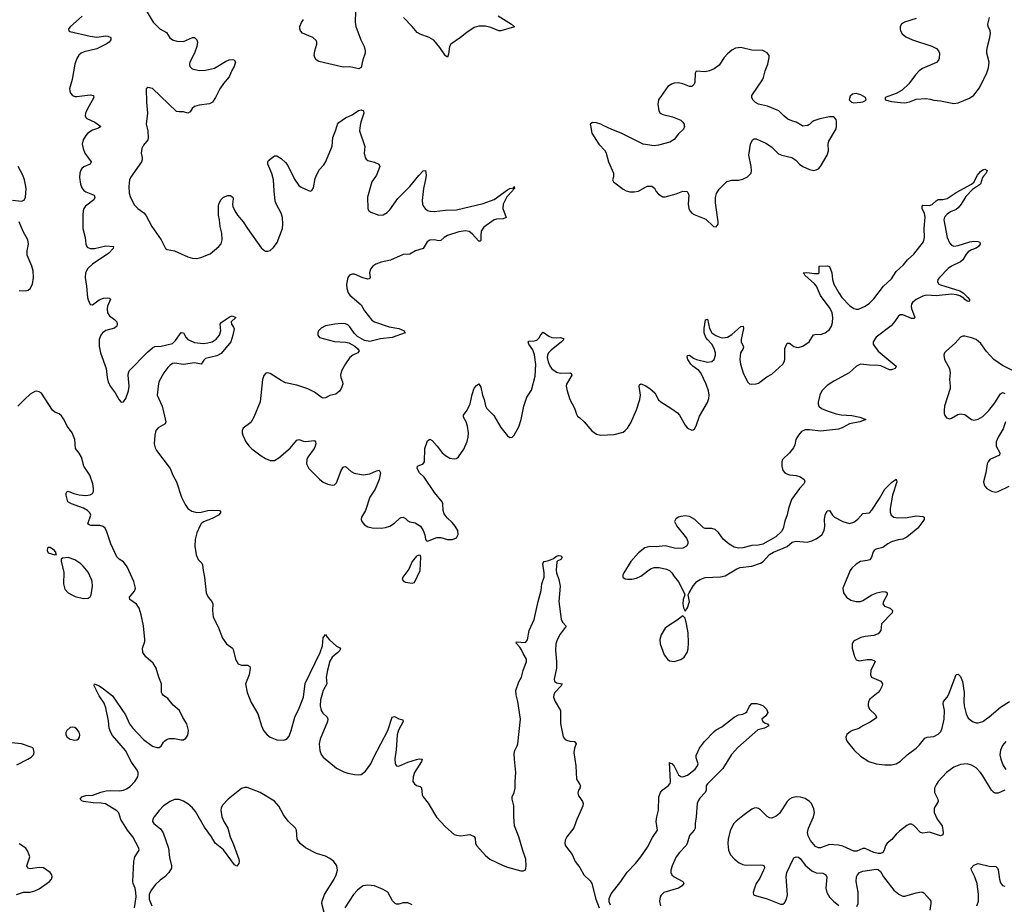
# Model space of a CAD drawing. Header units: inches. Extents: x 1694897 to 1849880, y 907231 to 1017944.
# Tile 48 of 171: x 1714955 to 1723825, y 992983 to 1000952. Entities that reach past the tile are written whole.
import ezdxf

# ---------------------------------------------------------------- set-up
doc = ezdxf.new("R2010")
doc.units = ezdxf.units.IN
doc.header["$MEASUREMENT"] = 0
for name, color, linetype in [('B7010', 7, 'Continuous'), ('B7020', 7, 'Continuous'), ('B7919', 7, 'Continuous'), ('B7929', 7, 'Continuous')]:
    doc.layers.add(name, color=color, linetype=linetype)

msp = doc.modelspace()

# ---------------------------------------------------------------- linework, layer by layer
at = {"layer": 'B7010', "color": 6}
for points, elevation in [([(1716085.9, 1001050), (1716157.4, 1000930), (1716216.6, 1000870), (1716276, 1000836), (1716308.4, 1000788.4), (1716330, 1000770.7), (1716370, 1000759.1), (1716430, 1000756.3), (1716511, 1000791), (1716530, 1000791.1), (1716550, 1000771.6), (1716556.3, 1000750), (1716551.9, 1000710), (1716528.9, 1000651.1), (1716487.5, 1000570), (1716483.6, 1000550), (1716488.3, 1000530), (1716508.3, 1000510), (1716570, 1000495.1), (1716630, 1000496.3), (1716710, 1000516.2), (1716810, 1000576.3), (1716840.9, 1000590), (1716870, 1000593.5), (1716886.8, 1000590), (1716897.6, 1000570), (1716887.8, 1000530), (1716866.5, 1000493.5), (1716842.7, 1000437.3), (1716790, 1000376.4), (1716757.1, 1000330), (1716717.2, 1000250), (1716690.6, 1000210), (1716664.8, 1000195.2), (1716570, 1000182.8), (1716529.8, 1000170.2), (1716507.9, 1000152.1), (1716490, 1000122.3), (1716470, 1000111), (1716430, 1000120.6), (1716390, 1000120.8), (1716365.9, 1000125.9), (1716150, 1000331.5), (1716110, 1000339.5), (1716094.8, 1000330), (1716096.6, 1000210), (1716105.8, 1000110), (1716095.1, 1000010), (1716097.2, 1000000)], 800), ([(1717979.3, 1001030), (1717976.6, 1000930), (1717981.6, 1000890), (1718027.5, 1000770), (1718059.1, 1000710), (1718067.8, 1000670), (1718066.7, 1000650), (1718046.4, 1000590), (1718030, 1000519.8), (1718010, 1000508.2), (1717930, 1000526.6), (1717870, 1000523.9), (1717650, 1000574.5), (1717626.9, 1000590), (1717613, 1000610), (1717607.4, 1000630), (1717612.1, 1000670), (1717631.5, 1000730), (1717631.6, 1000750), (1717625, 1000765), (1717594, 1000790), (1717502.9, 1000830), (1717484.9, 1000850), (1717478, 1000870), (1717478.4, 1000890), (1717493.2, 1000926.8), (1717510, 1000952.1)], 800), ([(1715516.3, 1000983.7), (1715411.3, 1000890), (1715394.6, 1000870), (1715398, 1000850), (1715406.4, 1000846.4), (1715590, 1000803.7), (1715650, 1000795.2), (1715730, 1000805.3), (1715750, 1000802.2), (1715774.7, 1000790), (1715775.1, 1000770), (1715760.7, 1000750), (1715735.1, 1000730), (1715650, 1000690), (1715536.7, 1000663.3), (1715509.3, 1000650.7), (1715488.3, 1000631.7), (1715470, 1000602.2), (1715450.7, 1000550), (1715428.3, 1000411.7), (1715403.9, 1000330), (1715405.4, 1000310), (1715413.1, 1000290), (1715430, 1000269.4), (1715450, 1000260.1), (1715470, 1000258.7), (1715590, 1000273.9), (1715618.9, 1000270), (1715623.5, 1000250), (1715565.2, 1000150), (1715548.6, 1000110), (1715545.4, 1000085.4), (1715549.5, 1000070), (1715560.8, 1000060.8), (1715631.8, 1000030), (1715672.5, 1000000)], 700), ([(1719265.4, 1000985.4), (1719386.4, 1000910), (1719412.7, 1000887.3), (1719290, 1000849.9), (1719270, 1000852.5), (1719200.3, 1000880.3), (1719150, 1000893.2), (1719090, 1000892.9), (1719050, 1000880.5), (1718982.5, 1000837.5), (1718924.4, 1000790), (1718839.1, 1000730), (1718827.8, 1000710), (1718818.7, 1000641.3), (1718810, 1000614.7), (1718790, 1000625.4), (1718740.3, 1000700.3), (1718686.7, 1000766.7), (1718644.4, 1000790), (1718561.7, 1000821.7), (1718536.3, 1000836.3), (1718490.6, 1000890), (1718411.3, 1000970)], 800), ([(1717814.1, 1000000), (1717816.9, 1000010), (1717830, 1000026.8), (1717890, 1000068.4), (1717950, 1000094.5), (1718007.1, 1000132.9), (1718030, 1000139.6), (1718052.1, 1000132.1), (1718054.3, 1000110), (1718026.5, 1000030), (1718023, 1000000)], 800)]:
    msp.add_lwpolyline(points, dxfattribs=dict(at, elevation=elevation))
at = {"layer": 'B7020', "color": 6, "elevation": 900}
for points in [[(1723030, 1000961.7), (1722927, 1000930), (1722898, 1000910), (1722887.2, 1000890), (1722886.4, 1000870), (1722891.1, 1000850), (1722904.7, 1000824.7), (1722937.6, 1000797.6), (1722996.4, 1000770), (1723172.8, 1000712.8), (1723212.7, 1000692.7), (1723231.9, 1000671.9), (1723240.1, 1000650), (1723237.8, 1000602.2), (1723232.5, 1000587.5), (1723212.8, 1000567.2), (1723089.2, 1000510.8), (1723058.5, 1000490), (1723024.5, 1000455.5), (1722966.3, 1000373.7), (1722903.4, 1000316.6), (1722850, 1000286.6), (1722750.8, 1000250), (1722751, 1000231), (1722810, 1000216), (1722890, 1000204.4), (1722930, 1000203.2), (1722970, 1000212.4), (1723030, 1000235.4), (1723117.3, 1000242.7), (1723157, 1000237), (1723190, 1000225.4), (1723250, 1000220.6), (1723370, 1000197.1), (1723410, 1000203.2), (1723510, 1000243.7), (1723550, 1000272.1), (1723600.9, 1000339.1), (1723666.9, 1000473.1), (1723681.9, 1000518.1), (1723689.5, 1000570), (1723668.7, 1000648.7), (1723667.6, 1000670), (1723673.6, 1000710), (1723695.8, 1000790), (1723699.9, 1000830), (1723696.9, 1000850), (1723678.6, 1000890), (1723677.7, 1000910), (1723690.9, 1000970)], [(1721999.9, 1000000), (1721950, 1000029.7), (1721910, 1000039.5), (1721875.7, 1000055.7), (1721841.9, 1000081.9), (1721792.6, 1000130), (1721778.1, 1000138.1), (1721692.3, 1000172.3), (1721610, 1000189.4), (1721584.9, 1000204.9), (1721558.8, 1000230), (1721549.3, 1000250), (1721551.6, 1000270), (1721647.3, 1000410), (1721656.8, 1000430), (1721671.3, 1000490), (1721695.9, 1000550), (1721706.6, 1000610), (1721705.7, 1000630), (1721690, 1000651.8), (1721650, 1000673.3), (1721550, 1000676.3), (1721450, 1000702.3), (1721403.4, 1000696.6), (1721370, 1000677.4), (1721330, 1000642.7), (1721301.6, 1000610), (1721257.2, 1000542.8), (1721212, 1000508), (1721170, 1000490.7), (1721130, 1000482.5), (1721050, 1000489.2), (1721039.3, 1000470), (1721037.4, 1000390), (1721031.7, 1000370), (1721010, 1000351.3), (1720990, 1000350.9), (1720930, 1000374.9), (1720890, 1000383.4), (1720850, 1000378.8), (1720826, 1000370), (1720793.7, 1000350), (1720710.2, 1000230), (1720702.6, 1000190), (1720711.3, 1000130), (1720724.4, 1000110), (1720750, 1000096.8), (1720836.1, 1000076.1), (1720910, 1000046), (1720930.1, 1000030), (1720941, 1000010), (1720942.3, 1000000)], [(1722313.9, 1000000), (1722314.1, 1000034.1), (1722310, 1000053.2), (1722290, 1000075.6), (1722250, 1000076.8), (1722162.8, 1000057.2), (1722110, 1000040.5), (1722091.2, 1000028.8), (1722070, 1000006.3), (1722054.8, 1000000)], [(1720210.6, 1000000), (1720189.6, 1000010), (1720150, 1000022.5), (1720113.8, 1000026.2), (1720094.9, 1000010), (1720096.5, 1000000)]]:
    msp.add_lwpolyline(points, dxfattribs=at)
msp.add_lwpolyline([(1722490, 1000287.3), (1722458, 1000282), (1722436.4, 1000263.6), (1722428.5, 1000230), (1722449, 1000209), (1722470, 1000203.7), (1722530, 1000208.7), (1722549.4, 1000210.6), (1722574.8, 1000225.2), (1722579, 1000230), (1722574, 1000250), (1722533.6, 1000273.6)], close=True, dxfattribs=at)
at = {"layer": 'B7919', "color": 6}
for points, elevation in [([(1715672.5, 1000000), (1715686, 999990), (1715665.7, 999974.3), (1715610, 999958), (1715569.3, 999930.7), (1715551.2, 999910), (1715527.9, 999870), (1715518.4, 999830), (1715525.6, 999790), (1715541.9, 999750), (1715597.8, 999670), (1715590.7, 999650), (1715532.6, 999627.4), (1715513.2, 999610), (1715504.9, 999595.1), (1715497.3, 999570), (1715494.7, 999530), (1715503.7, 999470), (1715515.8, 999435.8), (1715532.3, 999412.3), (1715550, 999400.4), (1715625.5, 999370), (1715630.4, 999350.4), (1715621.4, 999330), (1715547.7, 999272.3), (1715533.6, 999250), (1715527.9, 999230), (1715523.7, 999190), (1715524.1, 999070), (1715544.3, 998990), (1715550.5, 998930), (1715563.3, 998903.3), (1715590.5, 998890.5), (1715630, 998891.4), (1715730, 998914.4), (1715799.3, 998910), (1715797.1, 998890), (1715757.3, 998850), (1715610, 998748.2), (1715568.7, 998710), (1715555.1, 998690), (1715547.7, 998670), (1715543.1, 998630), (1715556.9, 998550), (1715566.1, 998450), (1715570, 998428.9), (1715590, 998384.9), (1715610, 998384.1), (1715670, 998428.5), (1715710, 998442.5), (1715750, 998445.7), (1715762.8, 998442.8), (1715773.8, 998433.8), (1715745, 998370), (1715741.4, 998350), (1715746.6, 998310), (1715763.4, 998283.4), (1715810.1, 998250), (1715828.6, 998230), (1715834.2, 998210), (1715830.1, 998190), (1715808.4, 998171.6), (1715730, 998152.4), (1715701.3, 998130), (1715685.2, 998110), (1715670.7, 998070), (1715670.1, 998010), (1715683.9, 997950), (1715734, 997810), (1715741.5, 997730), (1715750.2, 997690), (1715770.2, 997650), (1715814, 997590), (1715850, 997526.3), (1715870, 997507.6), (1715890, 997510.2), (1715910, 997538.5), (1715935.3, 997610), (1715941, 997650), (1715931.8, 997750), (1715933.6, 997770), (1715942, 997790), (1716104.6, 997955.4), (1716150, 997994.9), (1716171.9, 998008.1), (1716230.1, 998010.1), (1716330, 998036.1), (1716358.9, 998061.1), (1716410, 998132.8), (1716430, 998130.2), (1716451, 998091), (1716470, 998071.7), (1716530, 998043.3), (1716610, 998035.3), (1716650, 998039.6), (1716688.8, 998051.2), (1716725.1, 998074.9), (1716755.2, 998110), (1716766.8, 998150), (1716761.7, 998210), (1716770, 998223.6), (1716850, 998277.6), (1716870, 998283.1), (1716902, 998270), (1716859.3, 998230), (1716862.4, 998210), (1716882, 998182), (1716886.5, 998166.5), (1716875.9, 998110), (1716856.7, 998050), (1716770, 997943.8), (1716730, 997923), (1716630, 997898.6), (1716614.7, 997885.3), (1716590, 997847.8), (1716530, 997860.9), (1716430, 997846.7), (1716350, 997857.3), (1716330, 997854.1), (1716310, 997841.2), (1716290, 997819.9), (1716253, 997770), (1716209.5, 997690), (1716200.8, 997650), (1716194, 997570), (1716239.3, 997470), (1716271.8, 997328.2), (1716265, 997310), (1716203.5, 997276.5), (1716181.4, 997250), (1716171.2, 997210), (1716164.7, 997130), (1716173.6, 997093.6), (1716187.9, 997070), (1716309.6, 996909.6), (1716333.9, 996850), (1716368.6, 996788.6), (1716412.7, 996650), (1716444.8, 996584.8), (1716469.4, 996549.4), (1716505.2, 996525.2), (1716550, 996512.7), (1716590, 996515.7), (1716650, 996530.4), (1716690, 996534.4), (1716751.8, 996531.8), (1716760.7, 996530), (1716763.4, 996523.4), (1716763.6, 996510), (1716745.2, 996490), (1716690, 996457.4), (1716610, 996427.1), (1716590, 996410.8), (1716576.6, 996390), (1716549.3, 996330), (1716534.5, 996270), (1716533.1, 996210), (1716543.7, 996130), (1716562.9, 996090), (1716595.4, 996055.4), (1716602.1, 996042.1), (1716606.9, 995990), (1716620.2, 995930), (1716634.9, 995790), (1716652.8, 995750), (1716686.9, 995710), (1716693.3, 995690), (1716690.8, 995630), (1716698.8, 995570), (1716743.6, 995483.6), (1716781.8, 995381.8), (1716816.3, 995330), (1716870.9, 995290), (1716878.9, 995278.9), (1716898.8, 995190), (1716922.7, 995150), (1716950, 995136), (1717010, 995137.3), (1717026.7, 995126.7), (1717030.1, 995110), (1717023, 995050), (1716990.1, 994970), (1717002.9, 994890), (1717041.1, 994801.1), (1717100.2, 994700.2), (1717133.1, 994590), (1717150.1, 994550.1), (1717183.2, 994510), (1717210, 994489.1), (1717270, 994465.7), (1717330, 994463.1), (1717350, 994467.6), (1717363.5, 994476.5), (1717381.3, 994498.7), (1717401, 994550), (1717433.5, 994670), (1717471.9, 994750), (1717511.6, 994850), (1717526.4, 994973.6), (1717662.7, 995250), (1717682.9, 995310), (1717690, 995384), (1717710, 995413.7), (1717723.2, 995390), (1717745.2, 995365.2), (1717810, 995308.8), (1717845.2, 995290), (1717837.8, 995270), (1717821.3, 995250), (1717771.1, 995208.9), (1717748, 995172), (1717726.9, 995093.1), (1717716.3, 995030), (1717723.1, 994970), (1717687.9, 994910), (1717665, 994825), (1717660.4, 994770), (1717670.1, 994730), (1717685.7, 994705.7), (1717724.6, 994670), (1717731, 994650), (1717727, 994630), (1717662.4, 994470), (1717653.2, 994430), (1717657.1, 994370), (1717671.3, 994331.3), (1717687.2, 994307.2), (1717810, 994210.6), (1717875.6, 994175.6), (1717910, 994163.2), (1717970, 994152.2), (1718010, 994148.4), (1718030, 994152.3), (1718070, 994182.4), (1718117.7, 994250), (1718145, 994310), (1718271.2, 994548.8), (1718310, 994670.2), (1718330, 994676.1), (1718370, 994652.7), (1718406.1, 994646.1), (1718409.4, 994630), (1718367.8, 994552.2), (1718355.4, 994510), (1718346.5, 994373.5), (1718333.3, 994293.3), (1718338.1, 994250), (1718350, 994230.2), (1718370, 994227.9), (1718450, 994263.2), (1718528.7, 994288.7), (1718554, 994294), (1718580.4, 994290), (1718575.1, 994270), (1718512, 994170), (1718498, 994130), (1718496.4, 994090), (1718510, 994067.4), (1718530, 994054.7), (1718563, 994043), (1718573.6, 994033.6), (1718580.1, 993970), (1718589.7, 993950), (1718635.6, 993895.6), (1718710, 993767.4), (1718790, 993680.9), (1718870, 993612.2), (1718890, 993604.8), (1718930, 993601.1), (1719010, 993610.6), (1719050, 993594.3), (1719057.7, 993577.7), (1719061.7, 993530), (1719072, 993510), (1719150, 993421.9), (1719190, 993390.1), (1719310, 993331.3), (1719350, 993317.1), (1719470, 993284.8), (1719490, 993284.2), (1719508, 993292), (1719514.6, 993305.4), (1719517.4, 993330), (1719514.1, 993390), (1719486.8, 993466.8), (1719451.6, 993591.6), (1719412.8, 993690), (1719406.6, 993770), (1719406.7, 993870), (1719389.9, 993930), (1719392.2, 993950), (1719410.6, 993990), (1719419.5, 994030), (1719417, 994090), (1719425.7, 994170), (1719411.2, 994290), (1719410, 994341), (1719416.1, 994370), (1719436.5, 994410), (1719441.6, 994430), (1719465.7, 994650), (1719441.3, 994810), (1719426.4, 994870), (1719424, 994910), (1719450, 994988.4), (1719476.5, 995030), (1719490.5, 995090), (1719520.6, 995170), (1719519, 995190), (1719490, 995241.2), (1719476.1, 995276.1), (1719459.7, 995299.7), (1719425.9, 995334.1), (1719431.7, 995348.3), (1719510, 995341.9), (1719530, 995364.6), (1719544.8, 995450), (1719590.3, 995550), (1719625.4, 995710), (1719652.5, 995810), (1719659.9, 995870), (1719678.1, 995930), (1719678.4, 995970), (1719666.6, 996050), (1719670, 996059.1), (1719680.9, 996070), (1719720.8, 996079.2), (1719762.4, 996097.6), (1719790, 996118), (1719810, 996123.8), (1719830, 996122), (1719840.5, 996110), (1719830.3, 996090), (1719802, 996078), (1719792.3, 996067.7), (1719787.2, 995992.8), (1719790.2, 995970), (1719811.7, 995910), (1719822.7, 995850), (1719811.7, 995710), (1719832.6, 995552.6), (1719844.7, 995524.7), (1719879.1, 995490), (1719823.9, 995416.1), (1719795.6, 995364.4), (1719784.6, 995330), (1719782.2, 995270), (1719791.5, 995170), (1719791.8, 995110), (1719770.6, 995010.6), (1719772.2, 994992.2), (1719790, 994979.6), (1719840.3, 994970), (1719832.4, 994950), (1719776.6, 994890), (1719765.8, 994870), (1719764.4, 994850), (1719778.1, 994810), (1719827.6, 994730), (1719828, 994612), (1719851.4, 994491.4), (1719868.2, 994468.2), (1719880.7, 994460.7), (1719910, 994453.2), (1719954, 994450), (1719967.7, 994430), (1719951.7, 994390), (1719947.5, 994350), (1719964.4, 994230), (1719970, 994111), (1720000, 994061.9)], 700), ([(1716097.2, 1000000), (1716107.8, 999950), (1716112.1, 999887.9), (1716108.4, 999870), (1716070, 999820.9), (1716055.4, 999790), (1716050.1, 999750), (1716059.2, 999710), (1716059.1, 999690), (1716052.8, 999670), (1715953, 999530), (1715943.9, 999510), (1715937.8, 999450), (1715940.7, 999390), (1715952.3, 999350), (1715990, 999282.2), (1716017.5, 999250), (1716072, 999212), (1716092.1, 999192.1), (1716145.4, 999090), (1716228.6, 998970), (1716269.4, 998889.4), (1716282, 998882), (1716350, 998870.2), (1716470, 998816), (1716510, 998804.7), (1716550, 998801.6), (1716586.6, 998810), (1716670, 998843.5), (1716750, 998909.6), (1716770, 998931.2), (1716779.9, 998970), (1716774.8, 999030), (1716759.5, 999090), (1716754.5, 999150), (1716745.8, 999190), (1716744.4, 999270), (1716750, 999293), (1716770, 999331.4), (1716790, 999351.7), (1716830, 999367), (1716850, 999366.6), (1716874.3, 999354.3), (1716877.7, 999337.7), (1716871.6, 999290), (1716874.1, 999270), (1716892, 999230), (1716916.2, 999190), (1716968.4, 999130), (1717005.4, 999070), (1717130, 998898), (1717150, 998878.7), (1717170, 998867.8), (1717190, 998865.5), (1717210, 998871.4), (1717241.1, 998898.9), (1717275.2, 998944.8), (1717321.7, 999070), (1717325.2, 999110), (1717320.8, 999170), (1717311.1, 999210), (1717268, 999288), (1717257.6, 999317.6), (1717245.7, 999410), (1717242.1, 999510), (1717227.1, 999567.1), (1717190.3, 999650), (1717189.6, 999670), (1717197.4, 999682.6), (1717250, 999724.8), (1717270, 999725), (1717310, 999702.1), (1717350, 999666.8), (1717370, 999639.8), (1717430, 999515.5), (1717470, 999458.6), (1717490, 999443), (1717550, 999415.1), (1717570, 999407.5), (1717587.4, 999412.6), (1717601.5, 999438.5), (1717617.7, 999522.3), (1717628.4, 999550), (1717656.5, 999603.5), (1717695, 999645), (1717710, 999667.6), (1717758.9, 999781.1), (1717768.8, 999811.2), (1717775.2, 999890), (1717800.5, 999950), (1717814.1, 1000000)], 800), ([(1718023, 1000000), (1718017.1, 999950), (1718063.4, 999810), (1718059.3, 999750), (1718066.8, 999710), (1718074.8, 999694.8), (1718090, 999682.5), (1718150, 999667.3), (1718191.4, 999650), (1718198.8, 999630), (1718167.7, 999552.3), (1718127.8, 999490), (1718086.8, 999353.2), (1718090.2, 999250), (1718101.1, 999230), (1718118.6, 999218.6), (1718190, 999192), (1718230, 999194.7), (1718265.2, 999214.8), (1718290, 999239.6), (1718360.2, 999339.8), (1718470, 999450.1), (1718550, 999549.4), (1718590.3, 999590.3), (1718610, 999592.4), (1718615.4, 999550), (1718611.3, 999511.3), (1718591.4, 999430), (1718581.6, 999321.6), (1718583.6, 999290), (1718591.9, 999270), (1718607.5, 999250), (1718630, 999233.3), (1718650, 999226.2), (1718690, 999223.5), (1718790, 999237.2), (1718890, 999238.1), (1719130, 999297.1), (1719230, 999333), (1719350, 999418.4), (1719370.2, 999430.2), (1719402, 999438), (1719410.7, 999450), (1719412, 999430), (1719399, 999421), (1719395, 999410), (1719344.6, 999355.4), (1719310.1, 999290), (1719307.1, 999250), (1719336.9, 999170), (1719310, 999158), (1719250, 999154.1), (1719230, 999148.6), (1719136.2, 999083.8), (1719113.1, 999046.9), (1719108.5, 999008.5), (1719110, 998964), (1719102.5, 998957.5), (1719090, 998957.8), (1719030, 999022), (1719003.4, 999043.4), (1718970, 999050.8), (1718910, 999040.9), (1718810, 999009.1), (1718778.9, 998990), (1718750, 998963.2), (1718730, 998958.5), (1718690, 998969.9), (1718650, 998966.1), (1718625.3, 998950), (1718589.6, 998890.4), (1718520.8, 998870), (1718470, 998838.9), (1718410, 998837), (1718294.2, 998785.8), (1718211.1, 998768.9), (1718163.2, 998750), (1718135.6, 998730), (1718114.3, 998705.7), (1718106.6, 998670), (1718110.9, 998629.1), (1718102.3, 998617.7), (1718090, 998614.6), (1718045.6, 998625.6), (1717970, 998658.8), (1717950, 998659.7), (1717925.5, 998650), (1717911.5, 998628.5), (1717899.7, 998570), (1717902.6, 998530), (1717915.1, 998490), (1717930.1, 998470), (1718030, 998384), (1718061.6, 998330), (1718126.5, 998246.5), (1718150.7, 998230.7), (1718283.6, 998183.6), (1718369.4, 998169.4), (1718390, 998162.1), (1718419.1, 998150), (1718426, 998130), (1718310, 998090), (1718204.4, 998075.6), (1718110, 998051.5), (1718062.3, 998062.3), (1717998, 998098), (1717968, 998128), (1717930, 998184.8), (1717910, 998202.1), (1717890, 998212), (1717850, 998216.3), (1717792.7, 998210), (1717710, 998193), (1717670, 998173.8), (1717647, 998150), (1717639.3, 998130), (1717640.2, 998110), (1717656, 998090), (1717790, 998053.7), (1717890, 998046.3), (1717919.8, 998039.8), (1717974.7, 998010), (1717999.3, 997990), (1718011.4, 997970), (1717999.5, 997950), (1717956.5, 997930), (1717930.1, 997909.9), (1717890, 997853.1), (1717853.4, 997790), (1717844.1, 997750), (1717847.2, 997730), (1717863.3, 997690), (1717865.2, 997670), (1717850.7, 997630), (1717834.5, 997605.5), (1717801.8, 997578.2), (1717750, 997565.9), (1717710, 997545.4), (1717690, 997543.5), (1717670, 997551.7), (1717610, 997595.4), (1717550, 997625.4), (1717450, 997659.2), (1717350, 997681.8), (1717310, 997701.4), (1717210, 997764.1), (1717190, 997771.5), (1717171.2, 997768.8), (1717154.1, 997745.9), (1717142.8, 997710), (1717119.6, 997510), (1717064.1, 997370), (1717035.6, 997324.4), (1716968.9, 997271.1), (1716959.2, 997250), (1716958.2, 997230), (1716963.9, 997210), (1716993.1, 997150), (1717022.1, 997110), (1717046, 997086), (1717130, 997023.1), (1717170, 996997.8), (1717210, 996981), (1717250, 996981.8), (1717290, 997004.7), (1717390, 997091.7), (1717450, 997165.5), (1717470, 997168.9), (1717510, 997154), (1717530, 997151.3), (1717610, 997161.7), (1717621, 997150), (1717622.5, 997130), (1717617.2, 997110), (1717607.3, 997090), (1717549.4, 997010), (1717542, 996990), (1717539.6, 996950), (1717560.8, 996910), (1717654.2, 996814.2), (1717690, 996785.8), (1717730, 996766.7), (1717770, 996758.3), (1717790, 996762.3), (1717810, 996779.5), (1717850, 996890.2), (1717870, 996922.2), (1717876.1, 996923.9), (1717890, 996927.3), (1717940.8, 996880.8), (1717967.1, 996867.1), (1718050, 996852.6), (1718110, 996859.9), (1718170, 996889.3), (1718193.1, 996893.1), (1718203.8, 996870), (1718191.6, 996810), (1718157.3, 996722.7), (1718110, 996649.5), (1718070.1, 996529.9), (1718032.6, 996470), (1718030.2, 996450), (1718038.2, 996430), (1718061.6, 996401.6), (1718090, 996384.3), (1718130, 996373.8), (1718211.4, 996371.4), (1718250, 996377.1), (1718290, 996390.6), (1718330, 996416.9), (1718379.2, 996460.8), (1718390, 996467.7), (1718410, 996469.1), (1718430, 996458.4), (1718450, 996437.7), (1718470, 996428.8), (1718518.3, 996418.3), (1718564.7, 996390), (1718590.4, 996349.6), (1718603.6, 996310), (1718610.4, 996270.4), (1718618.8, 996258.8), (1718630, 996255.5), (1718711.6, 996288.4), (1718750, 996287), (1718810, 996268.5), (1718854, 996270), (1718890, 996285.3), (1718906, 996314), (1718900.7, 996350), (1718877.3, 996390), (1718850, 996423.1), (1718804.2, 996464.2), (1718779.6, 996499.6), (1718769.9, 996530), (1718766.6, 996590), (1718759.9, 996610), (1718692.2, 996692.2), (1718597.3, 996830), (1718556.7, 996870), (1718535.7, 996910), (1718538.4, 996930), (1718589.2, 996950.8), (1718600.3, 996970), (1718605.2, 997090), (1718630, 997157.5), (1718650, 997172.5), (1718670, 997160.1), (1718716.4, 997110), (1718761.5, 997050), (1718790, 997026.5), (1718830, 997003.2), (1718870, 996994.9), (1718890, 996999.5), (1718907.2, 997012.8), (1718957.1, 997082.9), (1718987, 997153), (1718996.2, 997190), (1718997.7, 997230), (1718989.6, 997290), (1718976.1, 997330), (1718954.3, 997370), (1718952.2, 997390), (1718986.7, 997433.3), (1719011.6, 997490), (1719030, 997575.6), (1719048.7, 997631.3), (1719070, 997656.3), (1719090, 997670.2), (1719110, 997642.4), (1719124.1, 997570), (1719140.4, 997530), (1719151.9, 997471.9), (1719162.6, 997450), (1719226, 997386), (1719290, 997276.9), (1719350, 997202), (1719370, 997188.4), (1719390, 997190.3), (1719410, 997208.5), (1719450, 997284.9), (1719471.5, 997350), (1719496.6, 997470), (1719524.3, 997550), (1719566, 997614), (1719599.7, 997740.3), (1719605.2, 997845.2), (1719592.3, 997932.3), (1719576.6, 997976.6), (1719542.8, 998030), (1719535.6, 998050), (1719542.8, 998057.2), (1719590, 998059.8), (1719614.1, 998065.9), (1719635.1, 998084.9), (1719650, 998114.4), (1719670, 998136.5), (1719720.8, 998100.8), (1719750, 998089.3), (1719790, 998084.7), (1719827.6, 998087.6), (1719850, 998080.7), (1719855.3, 998070), (1719836.9, 998050), (1719743.8, 997976.2), (1719718.8, 997950), (1719709.7, 997930), (1719707.4, 997910), (1719714.3, 997870), (1719730, 997833.7), (1719746.6, 997810), (1719790, 997776.5), (1719827.2, 997767.2), (1719909.6, 997769.6), (1719923.4, 997763.4), (1719929.5, 997750), (1719882.2, 997670), (1719878.8, 997650), (1719885.8, 997610), (1719910.1, 997530.1), (1719952.3, 997452.3), (1719970, 997397), (1719980.3, 997380.3), (1720000, 997364.1)], 800), ([(1714890, 999324.8), (1714970, 999316.8), (1714994.5, 999325.5), (1715006.5, 999353.5), (1715012.2, 999427.8), (1715009.6, 999450), (1714997.7, 999510), (1714983.4, 999550), (1714939.9, 999630)], 700), ([(1714950, 998513.8), (1715010, 998509.5), (1715030, 998516.5), (1715050, 998531.5), (1715070, 998568.4), (1715078.5, 998630), (1715075, 998690), (1715064.4, 998730), (1715021.4, 998830), (1715021.4, 998870), (1715034.9, 998930), (1715026.9, 998970), (1714984.4, 999044.4), (1714950.5, 999130.5)], 700), ([(1715989.5, 992950), (1716002.4, 993050), (1716001.7, 993090), (1715994.2, 993130), (1715976.4, 993170), (1715975.1, 993190), (1715983.8, 993370), (1715990.6, 993410), (1716032.2, 993470), (1716029, 993490), (1715972.8, 993590), (1715925.6, 993650), (1715866.4, 993746.4), (1715846.7, 993806.7), (1715830, 993824), (1715727.7, 993887.7), (1715690, 993894.4), (1715615.8, 993895.8), (1715530, 993909), (1715515.5, 993915.5), (1715500.5, 993930), (1715514.7, 993950), (1715550, 993964.7), (1715614.4, 993965.6), (1715685.9, 993994.1), (1715734.8, 994005.2), (1715770, 994008.8), (1715854.2, 994005.8), (1715888.5, 994011.5), (1715917, 994023), (1715950, 994043.5), (1715992, 994090), (1716017.7, 994130), (1716023.4, 994150), (1716022, 994170), (1716013.8, 994190), (1715962.2, 994262.2), (1715907.8, 994370), (1715790, 994503.6), (1715774.7, 994530), (1715761, 994570), (1715755.1, 994635.1), (1715731.9, 994751.9), (1715714.5, 994794.5), (1715670, 994859.7), (1715624.2, 994950), (1715629.2, 994970), (1715670, 994951.7), (1715710, 994925), (1715790, 994862), (1715906.7, 994690), (1715943.3, 994610), (1715970, 994572.6), (1716070, 994467.5), (1716150, 994408.7), (1716190, 994395), (1716210, 994394.3), (1716230, 994408.2), (1716250, 994443.8), (1716262.9, 994457.1), (1716283.7, 994470), (1716304, 994476), (1716350, 994475.4), (1716410, 994463.8), (1716430, 994465.8), (1716450, 994478.6), (1716470, 994507.6), (1716474.3, 994550), (1716459.6, 994610), (1716424.4, 994664.4), (1716394, 994730), (1716338.2, 994778.2), (1716290, 994838.1), (1716250, 994865.2), (1716239, 994879), (1716233.2, 994890), (1716231.6, 994910), (1716233.4, 994970), (1716208.4, 995030), (1716183.7, 995110), (1716156.4, 995156.4), (1716090, 995213.1), (1716064.9, 995250), (1716059.6, 995290), (1716081, 995350), (1716083.4, 995370), (1716070.6, 995490.6), (1716049.1, 995590), (1716029.7, 995650), (1716005.4, 995685.4), (1715947.7, 995730), (1715942.6, 995750), (1715990, 995804.8), (1715997.1, 995830), (1715983, 995890), (1715922.9, 996022.9), (1715890, 996067.1), (1715850, 996091.1), (1715830, 996112.8), (1715774.3, 996230), (1715739.2, 996339.2), (1715724, 996370), (1715705.5, 996385.5), (1715676, 996396), (1715595.8, 996395.8), (1715580.2, 996400.2), (1715569.4, 996410), (1715594.3, 996490), (1715586.5, 996510), (1715565.1, 996530), (1715530, 996551.9), (1715420.3, 996590), (1715386.8, 996610), (1715372.6, 996667.4), (1715372.6, 996687.4), (1715380.3, 996699.7), (1715390, 996705.2), (1715442.3, 996682.3), (1715490.3, 996670.3), (1715550, 996665.1), (1715589.6, 996670.4), (1715610, 996683.9), (1715618.8, 996701.2), (1715620.9, 996730), (1715614.9, 996770), (1715586.6, 996850), (1715532.9, 996930), (1715512.3, 997010), (1715490, 997047.3), (1715456.6, 997090), (1715450.9, 997170), (1715427.8, 997230), (1715386.3, 997286.3), (1715350, 997357), (1715330, 997383.9), (1715310, 997401.2), (1715270, 997417.2), (1715250, 997435), (1715150, 997587.3), (1715130, 997600.2), (1715110, 997604.5), (1715090, 997601.4), (1715050, 997579.1), (1714996.8, 997530), (1714936.8, 997470)], 700), ([(1714930, 994239.2), (1715028.3, 994290), (1715057.7, 994310), (1715077.6, 994330), (1715085.3, 994350), (1715080.3, 994380.3), (1715072.2, 994392.2), (1715059.1, 994399.1), (1714969.4, 994430), (1714850, 994441.5)], 800), ([(1717696.7, 992910), (1717678, 992990), (1717679.3, 993010), (1717701.8, 993070), (1717787.7, 993210), (1717807.1, 993250), (1717816.7, 993290), (1717812, 993330), (1717783.9, 993370), (1717750, 993396.8), (1717710, 993417.1), (1717630, 993440.2), (1717530, 993492.9), (1717482.3, 993530), (1717454.4, 993570), (1717448.2, 993650), (1717438.2, 993670), (1717371.9, 993731.9), (1717330, 993790), (1717287.8, 993867.8), (1717250, 993912), (1717121.2, 993990), (1717004.6, 994035.4), (1716983.2, 994036.8), (1716953.8, 994026.2), (1716832.4, 993930), (1716782.6, 993877.4), (1716769.5, 993850.5), (1716766.1, 993830), (1716774.7, 993770), (1716793.2, 993730), (1716829.7, 993670), (1716850.4, 993590), (1716880.8, 993520.8), (1716928.1, 993390), (1716932.3, 993370), (1716930.3, 993349.7), (1716910, 993328.2), (1716890, 993340.1), (1716790, 993473.3), (1716714.5, 993534.5), (1716683.1, 993590), (1716618.6, 993678.6), (1716539.6, 993819.6), (1716512.9, 993852.9), (1716470, 993889.2), (1716431.6, 993911.6), (1716390, 993927.3), (1716350, 993928.4), (1716311.6, 993910), (1716251.6, 993870), (1716210, 993828.2), (1716165.4, 993770), (1716154.4, 993750), (1716150.1, 993730), (1716162.3, 993710), (1716222.4, 993662.4), (1716246.2, 993626.2), (1716294.1, 993490), (1716303.3, 993403.3), (1716322.9, 993330), (1716320.9, 993310), (1716296.8, 993270), (1716260.9, 993230), (1716219.4, 993200.6), (1716178.5, 993161.5), (1716140.1, 993110), (1716121, 993070), (1716121.1, 993030), (1716145.8, 992970)], 700), ([(1720000, 994027.5), (1719988.8, 994010), (1719983.7, 993983.7), (1719990, 993960.3), (1720000, 993945.4)], 700), ([(1720000, 993808), (1719972.6, 993747.4), (1719946.5, 993673.5), (1719882.6, 993590), (1719870, 993559.5), (1719866.4, 993530), (1719870.9, 993510), (1719933, 993433), (1719958.8, 993370), (1720000, 993315.7)], 700), ([(1714927.2, 993072.8), (1714990, 993092.9), (1715050, 993093), (1715090, 993104.2), (1715130, 993123.2), (1715222.3, 993190), (1715240.3, 993210), (1715247.7, 993230), (1715244.2, 993250), (1715228.5, 993270), (1715170, 993310.6), (1715130, 993315.8), (1715050, 993303.5), (1715029, 993310), (1715018.7, 993330), (1715044.5, 993410), (1715041.4, 993430), (1715025.9, 993465.9), (1715009.3, 993489.3), (1714950, 993528)], 800), ([(1718490, 992979.4), (1718450, 992996.2), (1718410, 992996.4), (1718370, 992984.9), (1718350, 992984.6), (1718338.3, 992990), (1718314.4, 993014.4), (1718270, 993092.1), (1718230, 993117.9), (1718150, 993149.6), (1718090, 993156.5), (1718050, 993148.2), (1718030, 993136.9), (1717997.9, 993110), (1717962.8, 993070), (1717882.5, 992950)], 700)]:
    msp.add_lwpolyline(points, dxfattribs=dict(at, elevation=elevation))
at = {"layer": 'B7919', "color": 6, "elevation": 800}
for points in [[(1715230, 996198.4), (1715210, 996198), (1715204.4, 996190), (1715202.4, 996170), (1715210.8, 996150), (1715270, 996130.8), (1715286, 996134), (1715280.9, 996140.9), (1715282, 996150), (1715269.4, 996170)], [(1715390, 996106.3), (1715339.9, 996100.1), (1715328.2, 996091.8), (1715327.2, 996072.8), (1715353.4, 995973.4), (1715348.1, 995870), (1715361, 995821), (1715390.1, 995790.1), (1715454.7, 995754.7), (1715530, 995738.9), (1715570, 995740.5), (1715588.3, 995751.7), (1715598.5, 995770), (1715610.3, 995850.3), (1715608.2, 995890), (1715602.1, 995910), (1715570, 995975.3), (1715527.1, 996030), (1715505, 996050), (1715450, 996086.8)], [(1718550, 996129.2), (1718530, 996118), (1718490.5, 996070), (1718459.2, 996000.8), (1718405.3, 995930), (1718400.4, 995910), (1718414, 995890), (1718430, 995884.4), (1718490, 995874.9), (1718510, 995882.4), (1718561, 995990), (1718569.3, 996109.3), (1718564, 996124)], [(1715430, 994579.8), (1715410, 994574.8), (1715380.7, 994550), (1715370.2, 994530), (1715370, 994508.4), (1715380.8, 994490), (1715410, 994471.1), (1715450, 994461.7), (1715470, 994464.1), (1715485.8, 994474.2), (1715494.1, 994490), (1715495.7, 994510), (1715490, 994532.3), (1715470, 994560.7), (1715450, 994575.4)]]:
    msp.add_lwpolyline(points, close=True, dxfattribs=at)
at = {"layer": 'B7929', "color": 6}
for points, elevation in [([(1720096.5, 1000000), (1720107.9, 999930), (1720171.1, 999830), (1720227.7, 999770), (1720238.2, 999750), (1720259.5, 999670), (1720302.9, 999570), (1720303.8, 999536.2), (1720295.5, 999510), (1720302.8, 999490), (1720390, 999424.7), (1720419.1, 999410), (1720450, 999402), (1720490, 999400.6), (1720530, 999406.7), (1720607.7, 999452.3), (1720650, 999452.2), (1720674.9, 999434.9), (1720690, 999404.9), (1720710, 999378.6), (1720750, 999354.7), (1720770, 999354.7), (1720870, 999382.8), (1720930, 999407), (1720964.1, 999404.1), (1720974.4, 999394.4), (1720981.5, 999370), (1720975.9, 999290), (1720982.8, 999250), (1720991.8, 999230), (1721010, 999208.9), (1721030, 999196.9), (1721134.6, 999154.6), (1721205.5, 999090), (1721230, 999086.7), (1721247.3, 999110), (1721247.8, 999130), (1721222.5, 999302.5), (1721223.8, 999350), (1721232.9, 999387.1), (1721255.9, 999424.1), (1721326.2, 999493.8), (1721370, 999507.2), (1721430, 999507.2), (1721470, 999513.8), (1721510, 999534.9), (1721543, 999570), (1721547.6, 999592.4), (1721544.7, 999630), (1721522.5, 999730), (1721538.8, 999830), (1721556.5, 999870), (1721570, 999878.9), (1721590, 999878.1), (1721678, 999838), (1721727.1, 999807.1), (1721790, 999743.2), (1721820.7, 999730), (1721910, 999711.4), (1721946.6, 999686.6), (1721980.7, 999650), (1722008.7, 999628.7), (1722070, 999600.9), (1722110, 999593.9), (1722130, 999597.8), (1722150, 999608.4), (1722170, 999628.2), (1722228.5, 999730), (1722240.4, 999770), (1722238.7, 999830), (1722243.5, 999856.5), (1722308.7, 999970), (1722313.8, 999990), (1722313.9, 1000000)], 900), ([(1720942.3, 1000000), (1720943.6, 999990), (1720934.3, 999965.7), (1720890, 999922.9), (1720850, 999872.5), (1720811.5, 999848.5), (1720710, 999820.7), (1720670, 999816.2), (1720570.6, 999830.6), (1720372.8, 999930), (1720290, 999962.2), (1720210.6, 1000000)], 900), ([(1722054.8, 1000000), (1722050, 999998), (1722010, 999994), (1721999.9, 1000000)], 900), ([(1720000, 997364.1), (1720041.3, 997330), (1720110, 997249.3), (1720150, 997218), (1720190, 997209.4), (1720310, 997215.5), (1720390, 997237.3), (1720410, 997250.2), (1720430, 997271), (1720459.7, 997320.3), (1720510, 997438.3), (1720542, 997530), (1720547.1, 997570), (1720534.8, 997650), (1720538.5, 997661.5), (1720550, 997671.2), (1720590, 997655.1), (1720630.3, 997630.3), (1720675.6, 997590), (1720710, 997526.8), (1720730, 997509.4), (1720830, 997447.3), (1720881.3, 997410), (1720898.4, 997390), (1720950, 997298), (1720970, 997272.7), (1721010, 997254.4), (1721022.4, 997257.6), (1721034.1, 997265.9), (1721050, 997294), (1721079.7, 997380.3), (1721150, 997502.4), (1721161.9, 997538.1), (1721166.1, 997570), (1721159.4, 997610), (1721140.3, 997670), (1721089.6, 997770), (1721072.4, 997792.4), (1721018.9, 997830), (1721000.7, 997850), (1720972.9, 997890), (1720967.4, 997912.6), (1720972.3, 997927.7), (1720990, 997928.4), (1721024.1, 997904.1), (1721053.4, 997890), (1721150, 997867.7), (1721190, 997871.8), (1721211.7, 997890), (1721224.1, 997930), (1721223.6, 997950), (1721212.5, 997990), (1721190, 998029.4), (1721149.6, 998069.6), (1721135.3, 998090), (1721121.4, 998130), (1721121.2, 998170), (1721132, 998248), (1721150, 998253.4), (1721169, 998170), (1721190, 998131.3), (1721226.2, 998106.2), (1721270, 998087.6), (1721290, 998084.7), (1721330, 998092.2), (1721370, 998116.7), (1721450, 998186.9), (1721471.8, 998191.8), (1721474.7, 998170), (1721454.4, 998070), (1721455.6, 998050), (1721473.9, 998006.1), (1721472.3, 997990), (1721447.9, 997950), (1721443.4, 997890), (1721448.4, 997848.4), (1721473.6, 997770), (1721510, 997688.9), (1721530, 997672.4), (1721550, 997667.2), (1721590, 997670.2), (1721610, 997678.9), (1721686.2, 997733.8), (1721730, 997759.5), (1721831.2, 997850), (1721842.1, 997870), (1721846.3, 997890), (1721849.1, 997990), (1721870, 998036.8), (1721890, 998038.9), (1721930, 998008.7), (1721950, 998000.8), (1721970, 997999.9), (1722010, 998011), (1722065.8, 998050), (1722107.2, 998112.8), (1722130, 998117.9), (1722170, 998116.3), (1722209.8, 998130), (1722250, 998160.4), (1722269, 998191), (1722276.8, 998223.2), (1722278.8, 998270), (1722272.9, 998310), (1722257.5, 998350), (1722168, 998468), (1722131.8, 998551.8), (1722113.7, 998573.7), (1722027.5, 998650), (1722023.3, 998663.3), (1722013.3, 998670), (1722045.1, 998674.9), (1722115.9, 998664.1), (1722150, 998665.5), (1722155.8, 998670), (1722157.2, 998730), (1722230, 998735.8), (1722249.5, 998729.5), (1722270, 998670.3), (1722278.2, 998610), (1722289.5, 998570), (1722333, 998490), (1722362.4, 998450), (1722430, 998377.5), (1722470, 998348.8), (1722490, 998343.7), (1722510, 998345.6), (1722570, 998371.2), (1722610, 998399.4), (1722650, 998436.1), (1722736.6, 998550), (1722810, 998617.3), (1722850, 998684.2), (1722915.9, 998744.1), (1722952.5, 998790), (1723010, 998839.3), (1723097.7, 998950), (1723106.2, 998990), (1723103.5, 999070), (1723112.5, 999172.5), (1723106.8, 999206.8), (1723086.3, 999250), (1723084.6, 999275.4), (1723090, 999280.8), (1723150, 999277.3), (1723174, 999286), (1723210, 999319.2), (1723230, 999331.3), (1723271.2, 999331.2), (1723310, 999341.7), (1723390, 999396.2), (1723530.7, 999469.3), (1723551.4, 999488.6), (1723583, 999550), (1723610, 999582.9), (1723630, 999598.9), (1723650, 999606.7), (1723671.8, 999591.8), (1723661.7, 999570), (1723636.4, 999543.6), (1723629.6, 999530.4), (1723610, 999469.3), (1723538.3, 999421.7), (1723479.7, 999360.3), (1723436.4, 999290), (1723410, 999257.1), (1723390, 999242.5), (1723339.8, 999220.2), (1723310, 999199.2), (1723286.4, 999173.6), (1723279.1, 999150), (1723310.4, 998990), (1723330, 998942.4), (1723350, 998919.9), (1723370, 998913), (1723410, 998917.5), (1723514.8, 998950), (1723550, 998956.5), (1723590, 998954.1), (1723600.9, 998950), (1723604, 998944), (1723606.3, 998930), (1723593.1, 998910), (1723570, 998894.9), (1723530, 998879.6), (1723500.5, 998859.5), (1723481.7, 998838.3), (1723452.2, 998790), (1723430, 998770.9), (1723349.5, 998730.5), (1723319.7, 998710), (1723240.1, 998630), (1723226.8, 998610), (1723222.7, 998590), (1723234.3, 998570), (1723250, 998562.3), (1723424.7, 998510), (1723455, 998490), (1723496.1, 998450), (1723510.7, 998430), (1723510, 998418), (1723506.8, 998413.2), (1723490, 998416.8), (1723470, 998429.9), (1723461.8, 998441.8), (1723424.8, 998464.8), (1723394.5, 998474.5), (1723350, 998480.6), (1723210, 998465), (1723127.2, 998470), (1723090, 998460.5), (1723030, 998430.9), (1722997.1, 998402.9), (1722988.3, 998390), (1722985.2, 998370), (1722988.7, 998350), (1723019, 998270), (1723015.8, 998264.2), (1723010, 998259.5), (1722990, 998258.7), (1722910, 998294.1), (1722888, 998292), (1722870, 998276.9), (1722837.1, 998230), (1722804.8, 998195.2), (1722670, 998090.7), (1722644, 998050), (1722643.9, 998030), (1722654.2, 998010), (1722690, 997967.1), (1722849.6, 997830), (1722842.3, 997810), (1722810, 997798.7), (1722790, 997797.8), (1722712.4, 997832.4), (1722690, 997838.1), (1722610, 997838.8), (1722530, 997849.1), (1722493.4, 997830), (1722428.1, 997771.9), (1722290, 997696.1), (1722230, 997655.5), (1722182, 997610), (1722162.3, 997570), (1722147.5, 997507.5), (1722147.3, 997490), (1722155.5, 997470), (1722178.8, 997450), (1722228, 997428), (1722310, 997402.1), (1722353.8, 997393.8), (1722450, 997386.5), (1722523.1, 997370), (1722578, 997350), (1722524.2, 997330), (1722430, 997312.1), (1722364.6, 997275.4), (1722330, 997263.7), (1722170, 997244), (1722070, 997257.6), (1722030, 997256.3), (1721998.5, 997241.5), (1721970.1, 997210), (1721948.2, 997170), (1721937.4, 997122.6), (1721925.5, 997094.5), (1721890.5, 997049.5), (1721827, 996990), (1721820.7, 996970), (1721820.7, 996930), (1721831.1, 996891.1), (1721850, 996866.7), (1721890, 996851), (1721950, 996845.8), (1721990, 996833.8), (1722023.2, 996810), (1722027.7, 996790), (1722017.9, 996770), (1721981.3, 996730), (1721906.9, 996630), (1721881.7, 996550), (1721868.9, 996491.1), (1721846.8, 996433.2), (1721831.4, 996368.6), (1721818.1, 996341.9), (1721765.7, 996294.3), (1721650, 996227.1), (1721610, 996216.8), (1721550, 996215.3), (1721470, 996192.9), (1721430, 996190.8), (1721390, 996200.8), (1721346.5, 996226.5), (1721292.7, 996272.7), (1721250, 996331.9), (1721218.6, 996358.6), (1721190, 996367.2), (1721130, 996368.1), (1721114.4, 996374.4), (1721037.3, 996450), (1720990, 996475.9), (1720950, 996483.1), (1720910, 996477.2), (1720889.3, 996470), (1720865.9, 996454.1), (1720855.1, 996430), (1720874.7, 996390), (1720961.5, 996281.5), (1720973, 996250), (1720973, 996230), (1720961.7, 996210), (1720930, 996192.1), (1720892.5, 996187.5), (1720852.5, 996192.5), (1720770, 996212.5), (1720690, 996202.2), (1720630, 996204.8), (1720587.1, 996192.9), (1720529.7, 996150.3), (1720461.4, 996070), (1720396.3, 995970), (1720389.2, 995950), (1720388.9, 995930), (1720410, 995915.5), (1720430.8, 995910.8), (1720470, 995913.3), (1720510, 995922.4), (1720550, 995939.9), (1720636.1, 996003.9), (1720670, 996017.6), (1720716.7, 996016.7), (1720782, 996002), (1720809.4, 995990), (1720830.2, 995970), (1720850, 995934.9), (1720889.4, 995889.4), (1720941.6, 995790), (1720948, 995770), (1720932.1, 995727.9), (1720929, 995689), (1720935.2, 995655.2), (1720950, 995624.7), (1720970, 995654.8), (1720987.6, 995710), (1720978, 995770), (1720986, 995790), (1721024.2, 995855.8), (1721056.3, 995890), (1721083.6, 995910), (1721130, 995925.8), (1721267.6, 995932.4), (1721310, 995942), (1721416.2, 996003.8), (1721444.2, 996015.8), (1721550, 996029.1), (1721630, 996055.5), (1721652, 996070), (1721710, 996134.4), (1721746, 996154), (1721870, 996206), (1721914.7, 996245.3), (1721950, 996253.4), (1722050, 996245.7), (1722090, 996256.3), (1722130, 996275.7), (1722179.9, 996310), (1722202.2, 996350), (1722209.1, 996390), (1722206.1, 996450), (1722209.9, 996490), (1722230, 996529), (1722250, 996530.3), (1722276.4, 996490), (1722296.1, 996470), (1722370, 996430.5), (1722430, 996414.4), (1722470, 996424.7), (1722506.4, 996453.6), (1722550, 996503.1), (1722610.5, 996510), (1722630, 996532.4), (1722700.8, 996639.2), (1722750, 996721.3), (1722810, 996784.2), (1722851.5, 996811.5), (1722855.3, 996790), (1722817.6, 996670), (1722795.4, 996550), (1722796, 996516), (1722804.5, 996490), (1722830, 996470.1), (1722864.1, 996464.1), (1722950, 996466.5), (1723030, 996482.5), (1723090, 996476.8), (1723103.2, 996470), (1723101.9, 996450), (1723092.2, 996430), (1723046.9, 996370), (1722947.9, 996290), (1722910, 996272.4), (1722870, 996266.1), (1722810, 996247.1), (1722776.1, 996230), (1722730, 996196.6), (1722670, 996182.8), (1722652, 996170), (1722643.1, 996156.9), (1722629.4, 996110), (1722612.6, 996087.4), (1722590, 996079.5), (1722530, 996070.6), (1722490, 996048.5), (1722450.1, 996010), (1722437.6, 995990), (1722371.6, 995830), (1722375.8, 995790), (1722403.2, 995750), (1722443.7, 995723.7), (1722490, 995709.6), (1722530, 995711.2), (1722550, 995718.8), (1722630, 995769.7), (1722676.1, 995790), (1722730, 995800.1), (1722756.9, 995796.9), (1722770.1, 995790), (1722768.9, 995770), (1722736.1, 995710), (1722732, 995690), (1722744.8, 995670), (1722795.5, 995650), (1722818.8, 995630), (1722813.4, 995610), (1722717.1, 995510), (1722713.2, 995450), (1722690, 995418.2), (1722650, 995403.3), (1722570, 995396.8), (1722533.1, 995386.9), (1722479.7, 995360.3), (1722465.8, 995350), (1722453.2, 995330), (1722454.8, 995290), (1722475.9, 995215.9), (1722490, 995186.8), (1722517.5, 995177.5), (1722590, 995188.5), (1722628.3, 995188.3), (1722656.6, 995176.6), (1722661.4, 995170), (1722653.8, 995150), (1722630, 995111.1), (1722622.3, 995090), (1722618.2, 995050), (1722629.1, 995029.1), (1722711.8, 994991.8), (1722726.1, 994970), (1722723.2, 994950), (1722704.7, 994910), (1722687.4, 994890), (1722614.9, 994830), (1722602.6, 994810), (1722597.3, 994790), (1722598, 994770), (1722610, 994741.8), (1722664.1, 994690), (1722672.9, 994670), (1722664, 994656), (1722617.6, 994622.4), (1722551.1, 994590), (1722513.7, 994566.3), (1722456.4, 994550), (1722439.4, 994540.6), (1722407.4, 994512.6), (1722398.6, 994490), (1722399.7, 994470), (1722408.3, 994450), (1722472.2, 994372.2), (1722530, 994316.5), (1722604.9, 994270), (1722670, 994248.1), (1722750, 994239.4), (1722810, 994240.6), (1722850, 994247.8), (1722890, 994272.4), (1722950.5, 994329.5), (1723031.2, 994390), (1723061.1, 994418.9), (1723110, 994479.1), (1723130, 994487.6), (1723190, 994493.6), (1723230, 994514.4), (1723250, 994536.3), (1723261.3, 994558.7), (1723282.9, 994650), (1723286.4, 994730), (1723274.6, 994790), (1723276.3, 994810), (1723309.9, 994850.1), (1723324.8, 994875.2), (1723390, 995054.3), (1723410, 995057.5), (1723430, 995036.5), (1723446.9, 994990), (1723463.6, 994890), (1723459.1, 994810), (1723463, 994770), (1723480, 994700), (1723500.8, 994660.8), (1723510, 994649.4), (1723538.7, 994630), (1723570, 994618.7), (1723590, 994617.2), (1723630, 994630.8), (1723690, 994672), (1723790, 994758.5), (1723872.3, 994810)], 800), ([(1723910, 997784.4), (1723810, 997837.1), (1723730.7, 997890.7), (1723663.4, 997963.4), (1723614.4, 998034.4), (1723570, 998069.9), (1723530, 998087.4), (1723470, 998102.1), (1723450, 998100.8), (1723430, 998091.2), (1723381.1, 998038.9), (1723303.7, 997970), (1723287.4, 997950), (1723279.5, 997930), (1723287, 997890), (1723330.7, 997810.7), (1723338.2, 997770), (1723329.7, 997710), (1723338.4, 997650), (1723336.1, 997630), (1723287.1, 997470), (1723282.4, 997430), (1723284.4, 997404.4), (1723290, 997384.9), (1723305.5, 997365.5), (1723330, 997355.3), (1723350, 997361.1), (1723404.9, 997395.1), (1723430, 997400.3), (1723470, 997394.9), (1723530, 997350.6), (1723550, 997345.3), (1723590, 997353.3), (1723630, 997376), (1723686.2, 997430), (1723739.2, 997500.8), (1723790, 997582), (1723810, 997593.6), (1723830, 997585.3)], 900), ([(1723837, 997330), (1723815, 997265), (1723768.2, 997190), (1723751.3, 997150), (1723751.3, 997110), (1723783.4, 997050), (1723781, 997030), (1723695.9, 996990), (1723678.4, 996970), (1723669.3, 996950.7), (1723657.9, 996870), (1723638.4, 996790), (1723643.1, 996763.1), (1723648.9, 996748.9), (1723668, 996728), (1723710, 996704.9), (1723750, 996695.7), (1723770, 996700.7), (1723870, 996749.7)], 900), ([(1720276.2, 992976.2), (1720264.9, 993004.9), (1720265.6, 993034.4), (1720283.6, 993076.4), (1720370, 993188.5), (1720426.5, 993273.5), (1720503.2, 993350), (1720551.6, 993410), (1720610, 993496.9), (1720656, 993584), (1720701, 993650), (1720688.4, 993730), (1720693.1, 993770), (1720709.7, 993830), (1720712, 993950), (1720726.7, 993990), (1720742.5, 994010), (1720796.8, 994050), (1720814.9, 994070), (1720819, 994090), (1720810, 994260.5), (1720814.3, 994254.3), (1720830, 994252.2), (1720850, 994226.4), (1720889.4, 994149.4), (1720900.3, 994140.3), (1720910, 994134), (1720930, 994130.7), (1720970, 994146.7), (1721039.4, 994200.6), (1721060.8, 994230), (1721065.5, 994250), (1721050, 994303.9), (1721050, 994323), (1721077.9, 994390), (1721123.2, 994450), (1721210, 994540.1), (1721230, 994555.5), (1721279.2, 994580.8), (1721391.3, 994670), (1721430, 994689), (1721470, 994696), (1721493.4, 994706.6), (1721504.1, 994715.9), (1721530, 994767.6), (1721550, 994790.6), (1721592.3, 994792.3), (1721624.2, 994784.2), (1721651.8, 994771.8), (1721682, 994742), (1721694, 994710), (1721677.6, 994682.4), (1721640.7, 994650), (1721650.7, 994630), (1721670, 994615.5), (1721691.3, 994610), (1721704.7, 994590), (1721664.7, 994570), (1721605.5, 994554.5), (1721422.9, 994397.1), (1721366.8, 994333.2), (1721290, 994205.4), (1721150, 994069.8), (1721139.4, 994050), (1721137.7, 994010), (1721130.1, 993990), (1721080.9, 993939.1), (1721065.8, 993914.2), (1721057.8, 993890), (1721050.1, 993770.1), (1721038.5, 993710), (1721038.7, 993670), (1721031.4, 993650), (1720990, 993603.6), (1720967.2, 993530), (1720956.9, 993510), (1720899.3, 993450), (1720868.1, 993410), (1720833.1, 993330), (1720820.7, 993290), (1720820.3, 993270), (1720830, 993247.5), (1720850, 993229.7), (1720927.8, 993190), (1720938.1, 993170), (1720923.6, 993150), (1720890, 993128.2), (1720758, 993090), (1720733.4, 993066.6), (1720724.1, 993050), (1720717.5, 993010), (1720728.3, 992970)], 700), ([(1723839.8, 994450), (1723810, 994413.7), (1723790, 994371.8), (1723784.8, 994330), (1723793, 994290), (1723813.7, 994233.7), (1723838.5, 994198.5)], 800), ([(1723828.9, 994011.1), (1723770, 993983.4), (1723743, 993983), (1723730, 993989), (1723710, 994011), (1723630, 994141.2), (1723610, 994169.4), (1723570, 994211.5), (1723530, 994235.5), (1723490, 994249), (1723430, 994244), (1723370, 994218.7), (1723305.2, 994170), (1723229.2, 994090), (1723210, 994060.7), (1723197, 994030), (1723194.9, 993990), (1723226.3, 993930), (1723228.3, 993910), (1723193.9, 993850), (1723193.3, 993810), (1723220.9, 993750), (1723264.9, 993690), (1723274, 993630), (1723272.5, 993607.5), (1723250, 993599.3), (1723150, 993632.3), (1723090, 993625.4), (1723070.3, 993630.3), (1723010, 993693.4), (1722990, 993703.9), (1722970, 993705), (1722945.7, 993694.3), (1722879.3, 993640.7), (1722850, 993613.7), (1722812.3, 993567.7), (1722770, 993534.1), (1722753.9, 993510), (1722741.3, 993470), (1722729.4, 993450.6), (1722710, 993441.3), (1722690, 993440.6), (1722650, 993449.5), (1722570, 993485.9), (1722550, 993485.3), (1722496.7, 993463.3), (1722470, 993462.2), (1722370, 993508.3), (1722330, 993516.7), (1722250, 993521.8), (1722170, 993493.3), (1722150, 993491.1), (1722123.3, 993503.3), (1722078.8, 993558.8), (1722058.9, 993598.9), (1722052.8, 993630), (1722060.3, 993670), (1722106.3, 993770), (1722113.7, 993810), (1722110, 993844.5), (1722087.9, 993890), (1722070, 993910.5), (1722030, 993936.9), (1721990, 993948.7), (1721950, 993951.8), (1721910, 993942.8), (1721890, 993931.2), (1721870, 993910.6), (1721799.8, 993800.2), (1721770, 993776), (1721730, 993759.3), (1721710, 993762.7), (1721690, 993774.7), (1721630, 993833.7), (1721610, 993847.5), (1721590, 993853.1), (1721570, 993849.9), (1721550, 993839.9), (1721470, 993779.9), (1721410, 993732.2), (1721389.5, 993710), (1721370, 993679.3), (1721356.4, 993643.6), (1721337.7, 993570), (1721333.5, 993530), (1721341.4, 993470), (1721358.3, 993430), (1721393.2, 993390), (1721436.4, 993356.4), (1721470, 993341.1), (1721495.4, 993335.4), (1721630, 993339.4), (1721650, 993337), (1721662, 993330), (1721663.8, 993310), (1721655.5, 993290), (1721621.3, 993218.7), (1721589.7, 993170), (1721573.5, 993130), (1721562.4, 993090), (1721564.9, 993070), (1721570, 993064.9), (1721690, 993032), (1721810, 992984.2), (1721830, 992985.4), (1721843.9, 992996.1), (1721863.2, 993030), (1721871.3, 993068.7), (1721859.6, 993230), (1721864.5, 993270), (1721922.7, 993390), (1721930, 993401), (1721950, 993411.4), (1721970, 993407.2), (1721990, 993391.6), (1722030, 993335.8), (1722090, 993283.4), (1722130, 993266.6), (1722190, 993263.1), (1722216.5, 993250), (1722226.6, 993226.6), (1722218.5, 993130), (1722225.2, 993090), (1722250, 993048.5), (1722286.2, 993010), (1722333.5, 992973.5)], 800), ([(1720000, 994061.9), (1720007.3, 994050), (1720001.6, 994030), (1720000, 994027.5)], 700), ([(1720000, 993945.4), (1720023.7, 993910), (1720030.2, 993890), (1720028, 993870), (1720000, 993808)], 700), ([(1720000, 993315.7), (1720004.3, 993310), (1720036.8, 993250), (1720093.9, 993193.9), (1720109.1, 993170), (1720145.3, 993030), (1720176.3, 992950)], 700), ([(1723578.9, 992970), (1723591.2, 993010), (1723593.2, 993070), (1723579.1, 993170), (1723557, 993237), (1723529.4, 993290.6), (1723527.3, 993310), (1723550, 993336.9), (1723590, 993350.6), (1723690, 993328.1), (1723750, 993322.6), (1723764, 993310), (1723770, 993294.4), (1723780.7, 993210), (1723790, 993175.3), (1723810, 993151.5), (1723830, 993145.1)], 800), ([(1722495.6, 992964.4), (1722508.1, 992991.9), (1722509, 993091), (1722491.3, 993190), (1722494.1, 993230), (1722501.1, 993250), (1722521.5, 993270), (1722550, 993280.5), (1722670, 993299.1), (1722690, 993295.7), (1722710, 993278.6), (1722737, 993230), (1722830, 993110.1), (1722873.3, 993073.3), (1722910, 993057.5), (1722930, 993057.7), (1723030, 993087.1), (1723074.5, 993094.5), (1723090, 993091.8), (1723103, 993083), (1723149.8, 993029.8), (1723161.7, 993010), (1723163.9, 992990), (1723152.8, 992930)], 800)]:
    msp.add_lwpolyline(points, dxfattribs=dict(at, elevation=elevation))
at = {"layer": 'B7929', "color": 6, "elevation": 800}
msp.add_lwpolyline([(1720930, 995582), (1720878.7, 995541.3), (1720792.4, 995490), (1720770.3, 995470), (1720732.3, 995410), (1720720.2, 995370), (1720724.4, 995330), (1720759.7, 995230), (1720790, 995190.3), (1720810, 995176.9), (1720850, 995170.2), (1720910, 995189.2), (1720940.4, 995210), (1720966.6, 995250), (1720975.6, 995284.4), (1720980.4, 995339.6), (1720976.5, 995430), (1720962.8, 995510), (1720950, 995561.2)], close=True, dxfattribs=at)

doc.saveas('drawing.dxf')
